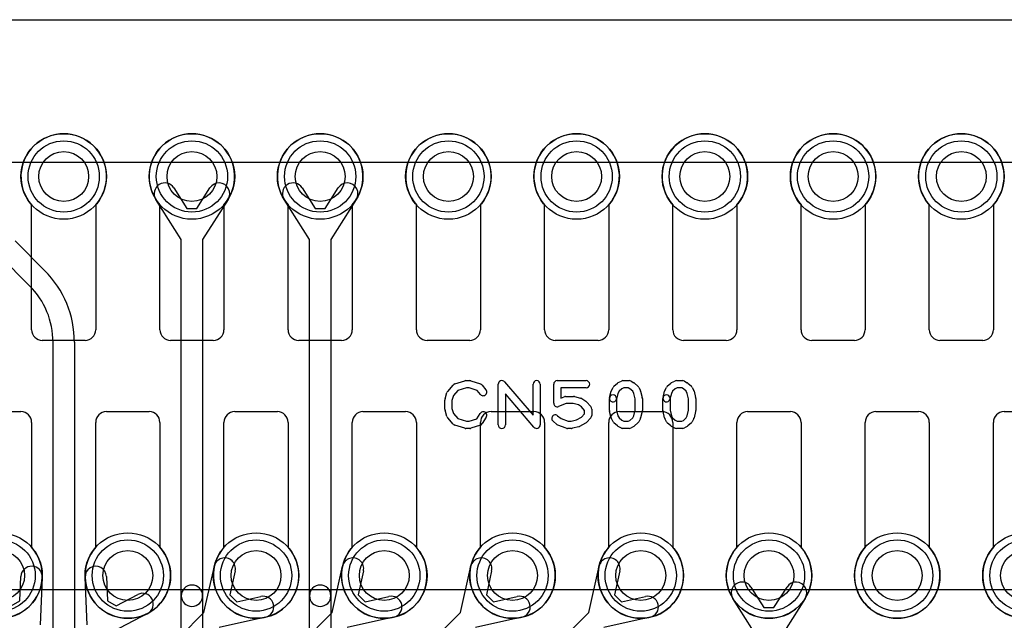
# Model space of a CAD drawing. Extents: x 0 to 23.1, y -0.5 to 20.
# Tile 18 of 27: x 7.4 to 14.3, y 15.8 to 20. Entities that reach past the tile are written whole.
import ezdxf

# ---------------------------------------------------------------- set-up
doc = ezdxf.new("R2010")
doc.units = 0
for name, color, linetype in [('Hole', 1, 'CONTINUOUS'), ('L1', 3, 'CONTINUOUS'), ('L3', 3, 'CONTINUOUS'), ('L4', 3, 'CONTINUOUS'), ('Outline', 7, 'CONTINUOUS'), ('PartsArea-A', 111, 'CONTINUOUS'), ('PartsArea-B', 111, 'CONTINUOUS'), ('PartsSilk-A', 221, 'CONTINUOUS'), ('Resist-A', 2, 'CONTINUOUS'), ('Resist-B', 2, 'CONTINUOUS')]:
    doc.layers.add(name, color=color, linetype=linetype)

msp = doc.modelspace()

# ---------------------------------------------------------------- linework, layer by layer
at = {"layer": 'Hole'}
for centre in [(7.7, 18.9), (8.6, 18.9), (9.5, 18.9), (10.4, 18.9), (11.3, 18.9), (12.2, 18.9), (13.1, 18.9), (14, 18.9), (7.25, 16.1), (8.15, 16.1), (9.05, 16.1), (9.95, 16.1), (10.85, 16.1), (11.75, 16.1), (12.65, 16.1), (13.55, 16.1), (14.45, 16.1)]:
    msp.add_circle(centre, 0.175, dxfattribs=at)
at = {"layer": 'L1'}
for p, q in [((7.475, 17.825), (7.475, 18.70157)), ((7.925, 18.70157), (7.925, 17.825)), ((8.375, 17.825), (8.375, 18.70157)), ((8.825, 18.70157), (8.825, 17.825)), ((9.275, 17.825), (9.275, 18.70157)), ((9.725, 18.70157), (9.725, 17.825)), ((10.175, 17.825), (10.175, 18.70157)), ((10.625, 18.70157), (10.625, 17.825)), ((11.075, 17.825), (11.075, 18.70157)), ((11.525, 18.70157), (11.525, 17.825)), ((11.975, 17.825), (11.975, 18.70157)), ((12.425, 18.70157), (12.425, 17.825)), ((12.875, 17.825), (12.875, 18.70157)), ((13.325, 18.70157), (13.325, 17.825)), ((13.775, 17.825), (13.775, 18.70157)), ((14.225, 18.70157), (14.225, 17.825)), ((7.85, 17.75), (7.55, 17.75)), ((8.75, 17.75), (8.45, 17.75)), ((9.65, 17.75), (9.35, 17.75)), ((10.55, 17.75), (10.25, 17.75)), ((11.45, 17.75), (11.15, 17.75)), ((12.35, 17.75), (12.05, 17.75)), ((13.25, 17.75), (12.95, 17.75)), ((14.15, 17.75), (13.85, 17.75)), ((7.1, 17.25), (7.4, 17.25)), ((8, 17.25), (8.3, 17.25)), ((8.9, 17.25), (9.2, 17.25)), ((9.8, 17.25), (10.1, 17.25)), ((10.7, 17.25), (11, 17.25)), ((11.6, 17.25), (11.9, 17.25)), ((12.5, 17.25), (12.8, 17.25)), ((13.4, 17.25), (13.7, 17.25)), ((14.3, 17.25), (14.6, 17.25)), ((7.475, 17.175), (7.475, 16.29843)), ((7.925, 16.29843), (7.925, 17.175)), ((8.375, 17.175), (8.375, 16.29843)), ((8.825, 16.29843), (8.825, 17.175)), ((9.275, 17.175), (9.275, 16.29843)), ((9.725, 16.29843), (9.725, 17.175)), ((10.175, 17.175), (10.175, 16.29843)), ((10.625, 16.29843), (10.625, 17.175)), ((11.075, 17.175), (11.075, 16.29843)), ((11.525, 16.29843), (11.525, 17.175)), ((11.975, 17.175), (11.975, 16.29843)), ((12.425, 16.29843), (12.425, 17.175)), ((12.875, 17.175), (12.875, 16.29843)), ((13.325, 16.29843), (13.325, 17.175)), ((13.775, 17.175), (13.775, 16.29843)), ((14.225, 16.29843), (14.225, 17.175)), ((7.39273, 15.9229), (7.39987, 16.09372)), ((7.54973, 16.08746), (7.53582, 15.75492)), ((12.52335, 16.01964), (12.61495, 15.87526)), ((12.68505, 15.87526), (12.77665, 16.01964)), ((7.33201, 15.88784), (7.39273, 15.9229)), ((12.575, 15.65822), (12.39669, 15.93928)), ((12.90331, 15.93928), (12.725, 15.65822)), ((12.61495, 15.87526), (12.68505, 15.87526))]:
    msp.add_line(p, q, dxfattribs=at)
for centre in [(7.7, 18.9), (8.6, 18.9), (9.5, 18.9), (10.4, 18.9), (11.3, 18.9), (12.2, 18.9), (13.1, 18.9), (14, 18.9), (7.25, 16.1), (8.15, 16.1), (9.05, 16.1), (9.95, 16.1), (10.85, 16.1), (11.75, 16.1), (12.65, 16.1), (13.55, 16.1), (14.45, 16.1)]:
    msp.add_circle(centre, 0.3, dxfattribs=at)
for centre, radius, start, end in [((7.7, 18.9), 0.3, -41.409429, -138.590571), ((8.6, 18.9), 0.3, -41.409429, -138.590571), ((9.5, 18.9), 0.3, -41.409429, -138.590571), ((10.4, 18.9), 0.3, -41.409429, -138.590571), ((11.3, 18.9), 0.3, -41.409429, -138.590571), ((12.2, 18.9), 0.3, -41.409429, -138.590571), ((13.1, 18.9), 0.3, -41.409429, -138.590571), ((14, 18.9), 0.3, -41.409429, -138.590571), ((7.55, 17.825), 0.075, 180, -90), ((7.85, 17.825), 0.075, -90, 0), ((8.45, 17.825), 0.075, 180, -90), ((8.75, 17.825), 0.075, -90, 0), ((9.35, 17.825), 0.075, 180, -90), ((9.65, 17.825), 0.075, -90, 0), ((10.25, 17.825), 0.075, 180, -90), ((10.55, 17.825), 0.075, -90, 0), ((11.15, 17.825), 0.075, 180, -90), ((11.45, 17.825), 0.075, -90, 0), ((12.05, 17.825), 0.075, 180, -90), ((12.35, 17.825), 0.075, -90, 0), ((12.95, 17.825), 0.075, 180, -90), ((13.25, 17.825), 0.075, -90, 0), ((13.85, 17.825), 0.075, 180, -90), ((14.15, 17.825), 0.075, -90, 0), ((7.4, 17.175), 0.075, 0, 90), ((8, 17.175), 0.075, 90, 180), ((8.3, 17.175), 0.075, 0, 90), ((8.9, 17.175), 0.075, 90, 180), ((9.2, 17.175), 0.075, 0, 90), ((9.8, 17.175), 0.075, 90, 180), ((10.1, 17.175), 0.075, 0, 90), ((10.7, 17.175), 0.075, 90, 180), ((11, 17.175), 0.075, 0, 90), ((11.6, 17.175), 0.075, 90, 180), ((11.9, 17.175), 0.075, 0, 90), ((12.5, 17.175), 0.075, 90, 180), ((12.8, 17.175), 0.075, 0, 90), ((13.4, 17.175), 0.075, 90, 180), ((13.7, 17.175), 0.075, 0, 90), ((14.3, 17.175), 0.075, 90, 180), ((7.25, 16.1), 0.3, 138.590571, 41.409429), ((8.15, 16.1), 0.3, 138.590571, 41.409429), ((9.05, 16.1), 0.3, 138.590571, 41.409429), ((9.95, 16.1), 0.3, 138.590571, 41.409429), ((10.85, 16.1), 0.3, 138.590571, 41.409429), ((11.75, 16.1), 0.3, 138.590571, 41.409429), ((12.65, 16.1), 0.3, 138.590571, 41.409429), ((13.55, 16.1), 0.3, 138.590571, 41.409429), ((14.45, 16.1), 0.3, 138.590571, 41.409429), ((7.4748, 16.09059), 0.075, -2.391987, 177.604909), ((12.46002, 15.97946), 0.075, 32.393266, -147.607741), ((12.83998, 15.97946), 0.075, -32.393266, 147.607741)]:
    msp.add_arc(centre, radius, start, end, dxfattribs=at)
at = {"layer": 'L3'}
for p, q in [((8.47335, 18.81964), (8.56495, 18.67526)), ((8.63505, 18.67526), (8.72665, 18.81964)), ((9.37335, 18.81964), (9.46495, 18.67526)), ((9.53505, 18.67526), (9.62665, 18.81964)), ((8.525, 18.45822), (8.34669, 18.73928)), ((8.85331, 18.73928), (8.675, 18.45822)), ((9.425, 18.45822), (9.24669, 18.73928)), ((9.75331, 18.73928), (9.575, 18.45822)), ((8.56495, 18.67526), (8.63505, 18.67526)), ((9.46495, 18.67526), (9.53505, 18.67526)), ((8.525, 15.95812), (8.525, 18.45822)), ((8.675, 18.45822), (8.675, 15.95812)), ((9.425, 15.95812), (9.425, 18.45822)), ((9.575, 18.45822), (9.575, 15.95812)), ((7.35852, 18.44753), (7.56704, 18.23902)), ((7.46098, 18.13295), (7.25246, 18.34147)), ((7.625, 13.43623), (7.625, 17.73697)), ((7.775, 17.73697), (7.775, 13.43623)), ((8.525, 13.43623), (8.525, 15.95812)), ((8.675, 15.95812), (8.675, 13.43623)), ((9.425, 13.43623), (9.425, 15.95812)), ((9.575, 15.95812), (9.575, 13.43623))]:
    msp.add_line(p, q, dxfattribs=at)
for centre in [(8.6, 18.9), (9.5, 18.9)]:
    msp.add_circle(centre, 0.3, dxfattribs=at)
for centre, radius, start, end in [((8.41002, 18.77946), 0.075, 32.393266, -147.607741), ((8.78998, 18.77946), 0.075, -32.393266, 147.607741), ((9.31002, 18.77946), 0.075, 32.393266, -147.607741), ((9.68998, 18.77946), 0.075, -32.393266, 147.607741), ((7.065, 17.73697), 0.71, 0, 45.000638), ((7.065, 17.73697), 0.56, 0, 45), ((8.6, 15.95812), 0.075, 0, 180), ((9.5, 15.95812), 0.075, 0, 180), ((8.6, 15.95812), 0.075, 180, 0), ((9.5, 15.95812), 0.075, 180, 0)]:
    msp.add_arc(centre, radius, start, end, dxfattribs=at)
at = {"layer": 'L4'}
for p, q in [((7.475, 17.825), (7.475, 18.70157)), ((7.925, 18.70157), (7.925, 17.825)), ((8.375, 17.825), (8.375, 18.70157)), ((8.825, 18.70157), (8.825, 17.825)), ((9.275, 17.825), (9.275, 18.70157)), ((9.725, 18.70157), (9.725, 17.825)), ((10.175, 17.825), (10.175, 18.70157)), ((10.625, 18.70157), (10.625, 17.825)), ((11.075, 17.825), (11.075, 18.70157)), ((11.525, 18.70157), (11.525, 17.825)), ((11.975, 17.825), (11.975, 18.70157)), ((12.425, 18.70157), (12.425, 17.825)), ((12.875, 17.825), (12.875, 18.70157)), ((13.325, 18.70157), (13.325, 17.825)), ((13.775, 17.825), (13.775, 18.70157)), ((14.225, 18.70157), (14.225, 17.825)), ((7.85, 17.75), (7.55, 17.75)), ((8.75, 17.75), (8.45, 17.75)), ((9.65, 17.75), (9.35, 17.75)), ((10.55, 17.75), (10.25, 17.75)), ((11.45, 17.75), (11.15, 17.75)), ((12.35, 17.75), (12.05, 17.75)), ((13.25, 17.75), (12.95, 17.75)), ((14.15, 17.75), (13.85, 17.75)), ((7.1, 17.25), (7.4, 17.25)), ((8, 17.25), (8.3, 17.25)), ((8.9, 17.25), (9.2, 17.25)), ((9.8, 17.25), (10.1, 17.25)), ((10.7, 17.25), (11, 17.25)), ((11.6, 17.25), (11.9, 17.25)), ((12.5, 17.25), (12.8, 17.25)), ((13.4, 17.25), (13.7, 17.25)), ((14.3, 17.25), (14.6, 17.25)), ((7.475, 17.175), (7.475, 16.29843)), ((7.925, 16.29843), (7.925, 17.175)), ((8.375, 17.175), (8.375, 16.29843)), ((8.825, 16.29843), (8.825, 17.175)), ((9.275, 17.175), (9.275, 16.29843)), ((9.725, 16.29843), (9.725, 17.175)), ((10.175, 17.175), (10.175, 16.29843)), ((10.625, 16.29843), (10.625, 17.175)), ((11.075, 17.175), (11.075, 16.29843)), ((11.525, 16.29843), (11.525, 17.175)), ((11.975, 17.175), (11.975, 16.29843)), ((12.425, 16.29843), (12.425, 17.175)), ((12.875, 17.175), (12.875, 16.29843)), ((13.325, 16.29843), (13.325, 17.175)), ((13.775, 17.175), (13.775, 16.29843)), ((14.225, 16.29843), (14.225, 17.175)), ((8.68458, 15.84064), (8.75723, 16.16547)), ((8.90361, 16.13273), (8.86629, 15.96588)), ((9.58458, 15.84064), (9.65723, 16.16547)), ((9.80361, 16.13273), (9.76629, 15.96588)), ((10.48458, 15.84064), (10.55723, 16.16547)), ((10.70361, 16.13273), (10.66629, 15.96588)), ((11.38458, 15.84064), (11.45723, 16.16547)), ((11.60361, 16.13273), (11.56629, 15.96588)), ((7.86417, 15.75492), (7.85027, 16.08747)), ((8.00013, 16.09373), (8.00727, 15.92288)), ((8.068, 15.88785), (8.2195, 15.96708)), ((8.86629, 15.96588), (8.91588, 15.91629)), ((9.76629, 15.96588), (9.81588, 15.91629)), ((10.66629, 15.96588), (10.71588, 15.91629)), ((11.56629, 15.96588), (11.61588, 15.91629)), ((8.00727, 15.92288), (8.068, 15.88785)), ((8.91588, 15.91629), (9.08273, 15.95361)), ((9.81588, 15.91629), (9.98273, 15.95361)), ((10.71588, 15.91629), (10.88273, 15.95361)), ((11.61588, 15.91629), (11.78273, 15.95361)), ((8.28902, 15.83416), (7.99407, 15.67991)), ((8.51635, 15.67241), (8.68458, 15.84064)), ((9.36891, 15.62497), (9.58458, 15.84064)), ((10.10498, 15.46104), (10.48458, 15.84064)), ((10.91654, 15.3726), (11.38458, 15.84064)), ((9.11547, 15.80723), (8.79064, 15.73458)), ((10.01547, 15.80723), (9.69064, 15.73458)), ((10.91547, 15.80723), (10.59064, 15.73458)), ((11.81547, 15.80723), (11.49064, 15.73458))]:
    msp.add_line(p, q, dxfattribs=at)
for centre in [(7.7, 18.9), (8.6, 18.9), (9.5, 18.9), (10.4, 18.9), (11.3, 18.9), (12.2, 18.9), (13.1, 18.9), (14, 18.9), (7.25, 16.1), (8.15, 16.1), (9.05, 16.1), (9.95, 16.1), (10.85, 16.1), (11.75, 16.1), (12.65, 16.1), (13.55, 16.1), (14.45, 16.1)]:
    msp.add_circle(centre, 0.3, dxfattribs=at)
for centre, radius, start, end in [((7.7, 18.9), 0.3, -41.409429, -138.590571), ((8.6, 18.9), 0.3, -41.409429, -138.590571), ((9.5, 18.9), 0.3, -41.409429, -138.590571), ((10.4, 18.9), 0.3, -41.409429, -138.590571), ((11.3, 18.9), 0.3, -41.409429, -138.590571), ((12.2, 18.9), 0.3, -41.409429, -138.590571), ((13.1, 18.9), 0.3, -41.409429, -138.590571), ((14, 18.9), 0.3, -41.409429, -138.590571), ((7.55, 17.825), 0.075, 180, -90), ((7.85, 17.825), 0.075, -90, 0), ((8.45, 17.825), 0.075, 180, -90), ((8.75, 17.825), 0.075, -90, 0), ((9.35, 17.825), 0.075, 180, -90), ((9.65, 17.825), 0.075, -90, 0), ((10.25, 17.825), 0.075, 180, -90), ((10.55, 17.825), 0.075, -90, 0), ((11.15, 17.825), 0.075, 180, -90), ((11.45, 17.825), 0.075, -90, 0), ((12.05, 17.825), 0.075, 180, -90), ((12.35, 17.825), 0.075, -90, 0), ((12.95, 17.825), 0.075, 180, -90), ((13.25, 17.825), 0.075, -90, 0), ((13.85, 17.825), 0.075, 180, -90), ((14.15, 17.825), 0.075, -90, 0), ((7.4, 17.175), 0.075, 0, 90), ((8, 17.175), 0.075, 90, 180), ((8.3, 17.175), 0.075, 0, 90), ((8.9, 17.175), 0.075, 90, 180), ((9.2, 17.175), 0.075, 0, 90), ((9.8, 17.175), 0.075, 90, 180), ((10.1, 17.175), 0.075, 0, 90), ((10.7, 17.175), 0.075, 90, 180), ((11, 17.175), 0.075, 0, 90), ((11.6, 17.175), 0.075, 90, 180), ((11.9, 17.175), 0.075, 0, 90), ((12.5, 17.175), 0.075, 90, 180), ((12.8, 17.175), 0.075, 0, 90), ((13.4, 17.175), 0.075, 90, 180), ((13.7, 17.175), 0.075, 0, 90), ((14.3, 17.175), 0.075, 90, 180), ((7.25, 16.1), 0.3, 138.590571, 41.409429), ((8.15, 16.1), 0.3, 138.590571, 41.409429), ((9.05, 16.1), 0.3, 138.590571, 41.409429), ((9.95, 16.1), 0.3, 138.590571, 41.409429), ((10.85, 16.1), 0.3, 138.590571, 41.409429), ((11.75, 16.1), 0.3, 138.590571, 41.409429), ((12.65, 16.1), 0.3, 138.590571, 41.409429), ((13.55, 16.1), 0.3, 138.590571, 41.409429), ((14.45, 16.1), 0.3, 138.590571, 41.409429), ((8.83042, 16.1491), 0.075, -12.607528, 167.393385), ((9.73042, 16.1491), 0.075, -12.607528, 167.393385), ((10.63042, 16.1491), 0.075, -12.607528, 167.393385), ((11.53042, 16.1491), 0.075, -12.607528, 167.393385), ((7.9252, 16.0906), 0.075, 2.391987, -177.606523), ((8.25426, 15.90062), 0.075, -62.389472, 117.607742), ((9.0991, 15.88042), 0.075, -77.392472, 102.606615), ((9.9991, 15.88042), 0.075, -77.392472, 102.606615), ((10.8991, 15.88042), 0.075, -77.392472, 102.606615), ((11.7991, 15.88042), 0.075, -77.392472, 102.606615)]:
    msp.add_arc(centre, radius, start, end, dxfattribs=at)
at = {"layer": 'Outline'}
msp.add_line((7, 20), (15.6, 20), dxfattribs=at)
at = {"layer": 'PartsArea-A'}
msp.add_line((2.3, 20), (20.3, 20), dxfattribs=at)
at = {"layer": 'PartsArea-B'}
msp.add_line((2.3, 20), (20.3, 20), dxfattribs=at)
at = {"layer": 'PartsSilk-A'}
for p, q in [((10.39508, 17.39239), (10.43397, 17.43683)), ((10.44516, 17.44418), (10.5146, 17.4664)), ((10.52612, 17.41759), (10.46702, 17.39868)), ((10.52222, 17.46759), (10.55, 17.46759)), ((10.54594, 17.41759), (10.52612, 17.41759)), ((10.60202, 17.3989), (10.54594, 17.41759)), ((10.5579, 17.46631), (10.62457, 17.44409)), ((10.63588, 17.43637), (10.66365, 17.40304)), ((10.75, 17.15741), (10.75, 17.44259)), ((10.79398, 17.45886), (10.99444, 17.22499)), ((10.99444, 17.22499), (10.99444, 17.44259)), ((11.04444, 17.44259), (11.04444, 17.15741)), ((11.13889, 17.30926), (11.13889, 17.44259)), ((11.16389, 17.46759), (11.36667, 17.46759)), ((11.36667, 17.41759), (11.18889, 17.41759)), ((11.18889, 17.41759), (11.18889, 17.34554)), ((11.54431, 17.39822), (11.55542, 17.42044)), ((11.56117, 17.42795), (11.58617, 17.45017)), ((11.5916, 17.45384), (11.61382, 17.46495)), ((11.6309, 17.41759), (11.61692, 17.4106)), ((11.625, 17.46759), (11.66944, 17.46759)), ((11.6628, 17.41759), (11.6309, 17.41759)), ((11.67423, 17.41106), (11.6628, 17.41759)), ((11.68184, 17.4643), (11.70129, 17.45319)), ((11.7055, 17.45017), (11.7305, 17.42795)), ((11.73625, 17.42044), (11.74736, 17.39822)), ((11.91931, 17.39822), (11.93042, 17.42044)), ((11.93617, 17.42795), (11.96117, 17.45017)), ((11.9666, 17.45384), (11.98882, 17.46495)), ((12.0059, 17.41759), (11.99192, 17.4106)), ((12, 17.46759), (12.04444, 17.46759)), ((12.0378, 17.41759), (12.0059, 17.41759)), ((12.04923, 17.41106), (12.0378, 17.41759)), ((12.05684, 17.4643), (12.07629, 17.45319)), ((12.0805, 17.45017), (12.1055, 17.42795)), ((12.11125, 17.42044), (12.12236, 17.39822)), ((10.37614, 17.33894), (10.39003, 17.38339)), ((10.43618, 17.36344), (10.425, 17.32766)), ((10.46702, 17.39868), (10.43618, 17.36344)), ((10.62523, 17.37104), (10.60202, 17.3989)), ((11.00046, 17.14114), (10.8, 17.37501)), ((10.8, 17.37501), (10.8, 17.15741)), ((11.18889, 17.34554), (11.21332, 17.35484)), ((11.22222, 17.35648), (11.27778, 17.35648)), ((11.28384, 17.35573), (11.32828, 17.34462)), ((11.53131, 17.34865), (11.54242, 17.3931)), ((11.59026, 17.37831), (11.57981, 17.33653)), ((11.59799, 17.39377), (11.59026, 17.37831)), ((11.61692, 17.4106), (11.59799, 17.39377)), ((11.69368, 17.39377), (11.67423, 17.41106)), ((11.70141, 17.37831), (11.69368, 17.39377)), ((11.71111, 17.33951), (11.70141, 17.37831)), ((11.74925, 17.3931), (11.76036, 17.34865)), ((11.90631, 17.34865), (11.91742, 17.3931)), ((11.96526, 17.37831), (11.95481, 17.33653)), ((11.97299, 17.39377), (11.96526, 17.37831)), ((11.99192, 17.4106), (11.97299, 17.39377)), ((12.06868, 17.39377), (12.04923, 17.41106)), ((12.07641, 17.37831), (12.06868, 17.39377)), ((12.08611, 17.33951), (12.07641, 17.37831)), ((12.12425, 17.3931), (12.13536, 17.34865)), ((10.375, 17.26852), (10.375, 17.33148)), ((10.425, 17.32766), (10.425, 17.27234)), ((11.22682, 17.30648), (11.17279, 17.2859)), ((11.2747, 17.30648), (11.22682, 17.30648)), ((11.31196, 17.29717), (11.2747, 17.30648)), ((11.33362, 17.28273), (11.31196, 17.29717)), ((11.35556, 17.25879), (11.33362, 17.28273)), ((11.33609, 17.34117), (11.36387, 17.32265)), ((11.36843, 17.31875), (11.39899, 17.28542)), ((11.53056, 17.25741), (11.53056, 17.34259)), ((11.58056, 17.34259), (11.58056, 17.26049)), ((11.71111, 17.26049), (11.71111, 17.33951)), ((11.76111, 17.34259), (11.76111, 17.25741)), ((11.90556, 17.25741), (11.90556, 17.34259)), ((11.95556, 17.34259), (11.95556, 17.26049)), ((12.08611, 17.26049), (12.08611, 17.33951)), ((12.13611, 17.34259), (12.13611, 17.25741)), ((10.39003, 17.21661), (10.37614, 17.26106)), ((10.43397, 17.16317), (10.39508, 17.20761)), ((10.425, 17.27234), (10.43618, 17.23656)), ((10.43618, 17.23656), (10.46702, 17.20132)), ((10.60023, 17.2005), (10.62324, 17.23732)), ((10.66564, 17.21082), (10.63787, 17.16638)), ((11.16562, 17.22137), (11.19034, 17.2016)), ((11.29928, 17.19203), (11.33446, 17.21079)), ((11.33446, 17.21079), (11.35556, 17.2338)), ((11.35556, 17.2338), (11.35556, 17.25879)), ((11.39899, 17.20717), (11.36843, 17.17384)), ((11.40556, 17.26852), (11.40556, 17.22407)), ((11.54242, 17.2069), (11.53131, 17.25135)), ((11.58056, 17.26049), (11.59026, 17.22169)), ((11.59026, 17.22169), (11.59799, 17.20623)), ((11.69368, 17.20623), (11.70141, 17.22169)), ((11.70141, 17.22169), (11.71111, 17.26049)), ((11.76036, 17.25135), (11.74925, 17.2069)), ((11.91742, 17.2069), (11.90631, 17.25135)), ((11.95556, 17.26049), (11.96526, 17.22169)), ((11.96526, 17.22169), (11.97299, 17.20623)), ((12.06868, 17.20623), (12.07641, 17.22169)), ((12.07641, 17.22169), (12.08611, 17.26049)), ((12.13536, 17.25135), (12.12425, 17.2069)), ((10.5146, 17.1336), (10.44516, 17.15582)), ((10.46702, 17.20132), (10.52612, 17.18241)), ((10.52612, 17.18241), (10.54594, 17.18241)), ((10.54594, 17.18241), (10.60023, 17.2005)), ((10.62457, 17.15591), (10.5579, 17.13369)), ((11.16216, 17.16011), (11.13438, 17.18233)), ((11.22721, 17.13405), (11.16888, 17.15627)), ((11.19034, 17.2016), (11.24071, 17.18241)), ((11.24071, 17.18241), (11.26081, 17.18241)), ((11.26081, 17.18241), (11.29928, 17.19203)), ((11.31439, 17.14427), (11.26995, 17.13316)), ((11.36176, 17.16868), (11.32009, 17.14646)), ((11.55542, 17.17956), (11.54431, 17.20178)), ((11.58617, 17.14983), (11.56117, 17.17205)), ((11.61382, 17.13505), (11.5916, 17.14616)), ((11.59799, 17.20623), (11.61692, 17.1894)), ((11.61692, 17.1894), (11.6309, 17.18241)), ((11.6309, 17.18241), (11.6628, 17.18241)), ((11.6628, 17.18241), (11.67423, 17.18894)), ((11.67423, 17.18894), (11.69368, 17.20623)), ((11.70129, 17.14681), (11.68184, 17.1357)), ((11.7305, 17.17205), (11.7055, 17.14983)), ((11.74736, 17.20178), (11.73625, 17.17956)), ((11.93042, 17.17956), (11.91931, 17.20178)), ((11.96117, 17.14983), (11.93617, 17.17205)), ((11.98882, 17.13505), (11.9666, 17.14616)), ((11.97299, 17.20623), (11.99192, 17.1894)), ((11.99192, 17.1894), (12.0059, 17.18241)), ((12.0059, 17.18241), (12.0378, 17.18241)), ((12.0378, 17.18241), (12.04923, 17.18894)), ((12.04923, 17.18894), (12.06868, 17.20623)), ((12.07629, 17.14681), (12.05684, 17.1357)), ((12.1055, 17.17205), (12.0805, 17.14983)), ((12.12236, 17.20178), (12.11125, 17.17956)), ((10.55, 17.13241), (10.52222, 17.13241)), ((11.26389, 17.13241), (11.23611, 17.13241)), ((11.66944, 17.13241), (11.625, 17.13241)), ((12.04444, 17.13241), (12, 17.13241))]:
    msp.add_line(p, q, dxfattribs=at)
for centre, start, end in [((10.45278, 17.42037), 107.746418, 138.811918), ((10.52222, 17.44259), 90, 107.746418), ((10.55, 17.44259), 71.579545, 90), ((10.61667, 17.42037), 39.790899, 71.579545), ((10.775, 17.44259), 40.603781, 180), ((11.01944, 17.44259), 0, 180), ((11.16389, 17.44259), 90, 180), ((11.36667, 17.44259), -90, 90), ((11.57778, 17.40926), 131.627831, 153.434949), ((11.60278, 17.43148), 116.565051, 131.62783), ((11.625, 17.44259), 90, 116.565051), ((11.66944, 17.44259), 60.266489, 90), ((11.68889, 17.43148), 48.372169, 60.266489), ((11.71389, 17.40926), 26.565051, 48.37217), ((11.95278, 17.40926), 131.627831, 153.434949), ((11.97778, 17.43148), 116.565051, 131.62783), ((12, 17.44259), 90, 116.565051), ((12.04444, 17.44259), 60.266489, 90), ((12.06389, 17.43148), 48.372169, 60.266489), ((12.08889, 17.40926), 26.565051, 48.37217), ((10.41389, 17.37593), 138.811918, 162.637772), ((10.64444, 17.38704), -140.209101, 39.800498), ((11.22222, 17.33148), 90, 110.853641), ((11.27778, 17.33148), 75.969316, 90), ((11.55556, 17.34259), 0, 180), ((11.55556, 17.34259), 165.969316, -14.03321), ((11.56667, 17.38704), 153.434949, 165.969316), ((11.725, 17.38704), 14.030684, 26.565051), ((11.73611, 17.34259), 0, 14.030684), ((11.93056, 17.34259), 0, 180), ((11.93056, 17.34259), 165.969316, -14.03321), ((11.94167, 17.38704), 153.434949, 165.969316), ((12.1, 17.38704), 14.030684, 26.565051), ((12.11111, 17.34259), 0, 14.030684), ((10.4, 17.33148), 162.637772, 180), ((11.16389, 17.30926), 180, -69.143502), ((11.32222, 17.32037), 56.303576, 75.963757), ((11.35, 17.30185), 42.5203, 56.309933), ((11.38056, 17.26852), 0, 42.517452), ((10.4, 17.26852), 180, -162.637772), ((10.41389, 17.22407), -162.637772, -138.811918), ((10.64444, 17.22407), -32.005383, 147.999253), ((11.15, 17.20185), 51.333033, -128.654777), ((11.38056, 17.22407), -42.5203, 0), ((11.55556, 17.25741), 180, -165.969316), ((11.73611, 17.25741), -14.030684, 0), ((11.93056, 17.25741), 180, -165.969316), ((12.11111, 17.25741), -14.030684, 0), ((10.45278, 17.17963), -138.811918, -107.746418), ((10.61667, 17.17963), -71.579545, -32.005383), ((10.775, 17.15741), 180, 0), ((11.01944, 17.15741), -139.396219, 0), ((11.17778, 17.17963), -128.666967, -110.853641), ((11.30833, 17.16852), -75.969316, -61.931795), ((11.35, 17.19074), -61.938299, -42.517452), ((11.56667, 17.21296), -165.969316, -153.434949), ((11.57778, 17.19074), -153.434949, -131.62783), ((11.60278, 17.16852), -131.627831, -116.565051), ((11.68889, 17.16852), -60.266489, -48.37217), ((11.71389, 17.19074), -48.372169, -26.565051), ((11.725, 17.21296), -26.565051, -14.030684), ((11.94167, 17.21296), -165.969316, -153.434949), ((11.95278, 17.19074), -153.434949, -131.62783), ((11.97778, 17.16852), -131.627831, -116.565051), ((12.06389, 17.16852), -60.266489, -48.37217), ((12.08889, 17.19074), -48.372169, -26.565051), ((12.1, 17.21296), -26.565051, -14.030684), ((10.52222, 17.15741), -107.746418, -90), ((10.55, 17.15741), -90, -71.579545), ((11.23611, 17.15741), -110.856498, -90), ((11.26389, 17.15741), -90, -75.963757), ((11.625, 17.15741), -116.565051, -90), ((11.66944, 17.15741), -90, -60.266489), ((12, 17.15741), -116.565051, -90), ((12.04444, 17.15741), -90, -60.266489)]:
    msp.add_arc(centre, 0.025, start, end, dxfattribs=at)
at = {"layer": 'Resist-A'}
for p, q in [((4.375, 19), (18.225, 19)), ((18.225, 16), (4.375, 16))]:
    msp.add_line(p, q, dxfattribs=at)
for centre in [(7.7, 18.9), (8.6, 18.9), (9.5, 18.9), (10.4, 18.9), (11.3, 18.9), (12.2, 18.9), (13.1, 18.9), (14, 18.9), (7.25, 16.1), (8.15, 16.1), (9.05, 16.1), (9.95, 16.1), (10.85, 16.1), (11.75, 16.1), (12.65, 16.1), (13.55, 16.1), (14.45, 16.1)]:
    msp.add_circle(centre, 0.25, dxfattribs=at)
at = {"layer": 'Resist-B'}
for p, q in [((4.375, 19), (18.225, 19)), ((18.225, 16), (4.375, 16))]:
    msp.add_line(p, q, dxfattribs=at)
for centre in [(7.7, 18.9), (8.6, 18.9), (9.5, 18.9), (10.4, 18.9), (11.3, 18.9), (12.2, 18.9), (13.1, 18.9), (14, 18.9), (7.25, 16.1), (8.15, 16.1), (9.05, 16.1), (9.95, 16.1), (10.85, 16.1), (11.75, 16.1), (12.65, 16.1), (13.55, 16.1), (14.45, 16.1)]:
    msp.add_circle(centre, 0.25, dxfattribs=at)

doc.saveas('drawing.dxf')
